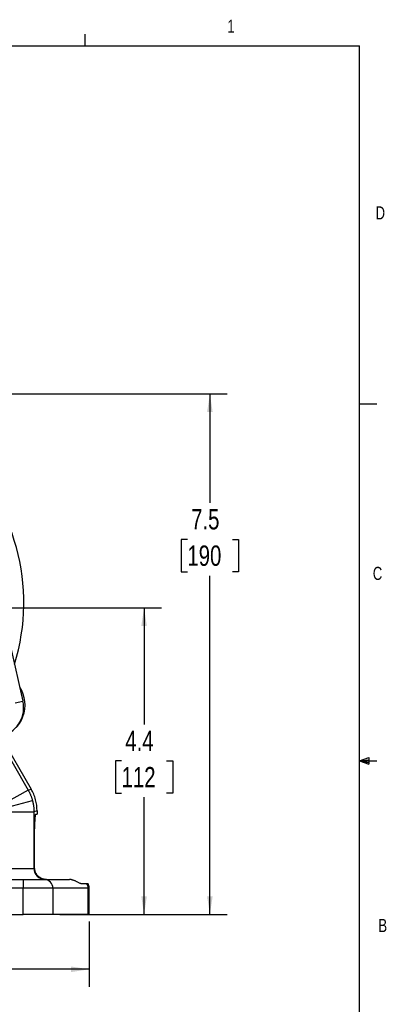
# Model space of a CAD drawing. Header units: inches. Extents: x 0.4 to 16.6, y 0.2 to 10.8.
# Tile 22 of 22: x 13.9 to 16.6, y 3.8 to 10.8. Entities that reach past the tile are written whole.
import ezdxf

# ---------------------------------------------------------------- set-up
doc = ezdxf.new("R2010")
doc.units = ezdxf.units.IN
doc.header["$MEASUREMENT"] = 0
doc.layers.add('BORDER', color=7, linetype='Continuous', lineweight=25)
doc.layers.add('SLD-0', color=7, linetype='Continuous', lineweight=25)
doc.styles.add('SLDTEXTSTYLE0', font='TXT', dxfattribs={"width": 0.75})
doc.dimstyles.new('SLDDIMSTYLE0', dxfattribs={"dimtxt": 0.145833, "dimasz": 0.13, "dimexe": 0, "dimexo": 0.0625, "dimgap": 0.036458, "dimtad": 0, "dimtih": 1, "dimtoh": 1, "dimdec": 1, "dimlfac": 2, "dimrnd": 1e-09, "dimzin": 12, "dimdsep": 46, "dimtxsty": 'SLDTEXTSTYLE0', "dimsah": 1, "dimcen": 0.09, "dimadec": 0, "dimazin": 3, "dimtfac": 1, "dimtdec": 1, "dimtofl": 0, "dimtmove": 0, "dimatfit": 3, "dimfxl": 0, "dimfrac": 2, "dimtolj": 1, "dimtzin": 12, "dimarcsym": 0})

# ---------------------------------------------------------------- blocks, each defined once
blk = doc.blocks.new('_D')
at = {"layer": 'SLD-0'}
for p, q in [((13.0295, 8.1457), (15.4269, 8.1457)), ((15.3019, 8.1457), (15.3019, 7.3633)), ((15.1402, 7.1021), (15.0959, 7.1021)), ((15.0959, 7.1021), (15.0959, 6.8703)), ((15.4635, 7.1021), (15.5078, 7.1021)), ((15.5078, 7.1021), (15.5078, 6.8703)), ((15.0959, 6.8703), (15.1402, 6.8703)), ((15.5078, 6.8703), (15.4635, 6.8703)), ((15.3019, 4.4118), (15.3019, 6.8408)), ((14.2246, 4.4118), (15.4269, 4.4118))]:
    blk.add_line(p, q, dxfattribs=at)
for points in [[(15.3019, 8.1457), (15.2819, 8.0157), (15.3219, 8.0157)], [(15.3019, 4.4118), (15.3219, 4.5418), (15.2819, 4.5418)]]:
    blk.add_solid(points, dxfattribs=at)
at = {"layer": 'SLD-0', "char_height": 0.14583, "attachment_point": 1, "style": 'SLDTEXTSTYLE0'}
for s, insert in [('7.5', (15.1672, 7.3196)), ('190', (15.1402, 7.0583))]:
    blk.add_mtext(s, dxfattribs=dict(at, insert=insert))
blk = doc.blocks.new('_D_2')
at = {"layer": 'SLD-0', "color": 7}
for p, q in [((12.4689, 4.4766), (12.4689, 3.8931)), ((14.4357, 4.3618), (14.4357, 3.8931)), ((12.4689, 4.0181), (13.1474, 4.0181)), ((13.3195, 4.0181), (13.2751, 4.0181)), ((13.2751, 4.0181), (13.2751, 3.7863)), ((13.6427, 4.0181), (13.6871, 4.0181)), ((13.6871, 4.0181), (13.6871, 3.7863)), ((14.4357, 4.0181), (13.8148, 4.0181)), ((13.2751, 3.7863), (13.3195, 3.7863)), ((13.6871, 3.7863), (13.6427, 3.7863))]:
    blk.add_line(p, q, dxfattribs=at)
for points in [[(12.4689, 4.0181), (12.5989, 3.9981), (12.5989, 4.0381)], [(14.4357, 4.0181), (14.3057, 4.0381), (14.3057, 3.9981)]]:
    blk.add_solid(points, dxfattribs=at)
at = {"layer": 'SLD-0', "color": 7, "char_height": 0.14583, "attachment_point": 1, "style": 'SLDTEXTSTYLE0'}
for s, insert in [('3.9', (13.3465, 4.2356)), ('100', (13.3195, 3.9743))]:
    blk.add_mtext(s, dxfattribs=dict(at, insert=insert))
blk = doc.blocks.new('_D_3')
at = {"layer": 'SLD-0', "color": 7}
for p, q in [((13.5571, 6.6101), (14.9544, 6.6101)), ((14.8294, 6.6101), (14.8294, 5.7744)), ((14.6678, 5.5131), (14.6234, 5.5131)), ((14.6234, 5.5131), (14.6234, 5.2814)), ((14.991, 5.5131), (15.0354, 5.5131)), ((15.0354, 5.5131), (15.0354, 5.2814)), ((14.6234, 5.2814), (14.6678, 5.2814)), ((14.8294, 4.4118), (14.8294, 5.2518)), ((15.0354, 5.2814), (14.991, 5.2814)), ((14.4776, 4.4118), (14.9544, 4.4118))]:
    blk.add_line(p, q, dxfattribs=at)
for points in [[(14.8294, 6.6101), (14.8094, 6.4801), (14.8494, 6.4801)], [(14.8294, 4.4118), (14.8494, 4.5418), (14.8094, 4.5418)]]:
    blk.add_solid(points, dxfattribs=at)
at = {"layer": 'SLD-0', "color": 7, "char_height": 0.14583, "attachment_point": 1, "style": 'SLDTEXTSTYLE0'}
for s, insert in [('4.4', (14.6948, 5.7306)), ('112', (14.6678, 5.4694))]:
    blk.add_mtext(s, dxfattribs=dict(at, insert=insert))

msp = doc.modelspace()

# ---------------------------------------------------------------- linework, layer by layer
at = {"color": 7, "linetype": 'Continuous', "lineweight": 25}
for p, q in [((13.8705, 6.334), (13.96, 5.9415)), ((13.903, 5.9285), (13.96, 5.9415)), ((13.8019, 5.6874), (14.0196, 5.3103)), ((13.9971, 5.3042), (13.8357, 5.2111)), ((13.9971, 5.3042), (14.0196, 5.3103)), ((13.8483, 5.1807), (14.0283, 5.2289)), ((13.8526, 5.1481), (14.0389, 5.1481)), ((14.0614, 5.1542), (14.0389, 5.1481)), ((14.0389, 5.1481), (14.0389, 4.7423)), ((14.0531, 5.1318), (14.0614, 5.1318)), ((14.0614, 5.1542), (14.0614, 5.1318)), ((13.8526, 4.7423), (14.0389, 4.7423)), ((14.0389, 4.7423), (14.0441, 4.7423)), ((12.9824, 4.6623), (13.9627, 4.6623)), ((13.9627, 4.6623), (13.9627, 4.6003)), ((13.9627, 4.6623), (14.1149, 4.6623)), ((14.1149, 4.6623), (14.2932, 4.6623)), ((13.9627, 4.6003), (12.9824, 4.6003)), ((13.9627, 4.4118), (13.9627, 4.6003)), ((14.1746, 4.6003), (13.9627, 4.6003)), ((14.1746, 4.6003), (14.1746, 4.4118)), ((14.4276, 4.6003), (14.1746, 4.6003)), ((14.4193, 4.6318), (14.3821, 4.6318)), ((14.4271, 4.6318), (14.4193, 4.6318)), ((14.4276, 4.4118), (14.4276, 4.6003)), ((14.4357, 4.4118), (14.4357, 4.6003)), ((10.9752, 4.4118), (13.9627, 4.4118)), ((14.1746, 4.4118), (13.9627, 4.4118)), ((14.4276, 4.4118), (14.1746, 4.4118)), ((14.4357, 4.4118), (14.4276, 4.4118))]:
    msp.add_line(p, q, dxfattribs=at)
at = {"color": 8, "linetype": 'Continuous', "lineweight": 25}
for p, q in [((13.7795, 5.6812), (13.9971, 5.3042)), ((14.4357, 4.6003), (14.4276, 4.6003))]:
    msp.add_line(p, q, dxfattribs=at)
at = {"color": 7, "linetype": 'Continuous', "lineweight": 25}
for centre, radius, start, end in [((12.4689, 6.6482), 1.4975, 342.82686, 47.8978), ((13.7409, 5.9138), 0.2345, 285.07297, 33.25749), ((13.7553, 5.8948), 0.21, 288.852, 12.852), ((14.1189, 4.7423), 0.08, 179.97273, 269.97271), ((14.1137, 4.6014), 0.0609, 358.94258, 88.90203), ((14.3638, 4.6004), 0.0638, 359.94236, 29.51492), ((14.3737, 4.6003), 0.062, 0, 30.53499)]:
    msp.add_arc(centre, radius, start, end, dxfattribs=at)
for points, knots in [([(13.9971, 5.3042), (13.9983, 5.3021), (14.0008, 5.2977), (14.0043, 5.2911), (14.0076, 5.2845), (14.0108, 5.2777), (14.0138, 5.2709), (14.0166, 5.2641), (14.0193, 5.2571), (14.0218, 5.2502), (14.0241, 5.2431), (14.0263, 5.2361), (14.0276, 5.2313), (14.0283, 5.2289)], [0, 0, 0, 0, 0.091384, 0.182673, 0.273867, 0.364966, 0.45597, 0.546879, 0.637693, 0.728412, 0.819036, 0.909566, 1, 1, 1, 1]), ([(14.0614, 5.1542), (14.0614, 5.1811), (14.0579, 5.2085), (14.0437, 5.2614), (14.0331, 5.2869), (14.0196, 5.3103)], [0, 0, 0, 0, 0.5, 0.5, 1, 1, 1, 1]), ([(14.0283, 5.2289), (14.029, 5.2263), (14.0303, 5.2211), (14.0321, 5.2131), (14.0337, 5.2051), (14.0351, 5.1971), (14.0363, 5.189), (14.0372, 5.1809), (14.038, 5.1727), (14.0385, 5.1645), (14.0389, 5.1563), (14.0389, 5.1509), (14.0389, 5.1481)], [0, 0, 0, 0, 0.099483, 0.199081, 0.298794, 0.398621, 0.498564, 0.598621, 0.698793, 0.799081, 0.899483, 1, 1, 1, 1]), ([(14.0422, 4.8818), (14.0422, 4.8965), (14.0423, 4.9118), (14.0425, 4.9428), (14.0427, 4.9584), (14.0433, 4.9892), (14.0436, 5.0043), (14.0444, 5.0329), (14.0449, 5.0464), (14.046, 5.0708), (14.0465, 5.0817), (14.0478, 5.1004), (14.0484, 5.1082), (14.0498, 5.1203), (14.0505, 5.1248), (14.0518, 5.1305), (14.0525, 5.1318), (14.0531, 5.1318)], [0, 0, 0, 0, 0.125, 0.125, 0.25, 0.25, 0.375, 0.375, 0.5, 0.5, 0.625, 0.625, 0.75, 0.75, 0.875, 0.875, 1, 1, 1, 1]), ([(14.0441, 4.7423), (14.0435, 4.7625), (14.043, 4.7851), (14.0424, 4.8327), (14.0422, 4.8575), (14.0422, 4.8818)], [0, 0, 0, 0, 0.5, 0.5, 1, 1, 1, 1]), ([(14.128, 4.6623), (14.1271, 4.6623), (14.1253, 4.6623), (14.1226, 4.6625), (14.1199, 4.6627), (14.1172, 4.663), (14.1144, 4.6634), (14.1116, 4.6639), (14.107, 4.665), (14.1004, 4.6669), (14.0929, 4.67), (14.0856, 4.6738), (14.0793, 4.6778), (14.0732, 4.6825), (14.0678, 4.6876), (14.0626, 4.6933), (14.0582, 4.6991), (14.0543, 4.7053), (14.0511, 4.7117), (14.0486, 4.7181), (14.0466, 4.7242), (14.0453, 4.7303), (14.0444, 4.7363), (14.0442, 4.7403), (14.0441, 4.7423)], [0, 0, 0, 0, 0.016936, 0.03412, 0.051614, 0.069477, 0.087763, 0.106524, 0.125806, 0.184442, 0.251215, 0.309077, 0.375955, 0.431497, 0.501176, 0.563267, 0.625388, 0.687711, 0.749964, 0.804738, 0.8571, 0.907076, 0.954697, 1, 1, 1, 1]), ([(14.3821, 4.6318), (14.3815, 4.6318), (14.3803, 4.6319), (14.3783, 4.6321), (14.3763, 4.6325), (14.3741, 4.6331), (14.3719, 4.6338), (14.368, 4.6353), (14.362, 4.638), (14.353, 4.6428), (14.3441, 4.6475), (14.3358, 4.6515), (14.3288, 4.6546), (14.3212, 4.6574), (14.314, 4.6596), (14.3078, 4.6609), (14.3028, 4.6617), (14.298, 4.6622), (14.2948, 4.6623), (14.2932, 4.6623)], [0, 0, 0, 0, 0.041596, 0.083095, 0.124531, 0.165939, 0.207352, 0.248805, 0.375448, 0.497897, 0.623293, 0.687681, 0.748604, 0.813942, 0.874088, 0.908161, 0.940279, 0.970766, 1, 1, 1, 1])]:
    msp.add_open_spline(points, degree=3, knots=knots, dxfattribs=at)
at = {"layer": 'BORDER'}
for p, q in [((14.4073, 10.6421), (14.4073, 10.7269)), ((0.6263, 10.6421), (16.3763, 10.6421)), ((16.3763, 0.3921), (16.3763, 10.6421)), ((16.3763, 8.0753), (16.5013, 8.0753)), ((16.3763, 5.5128), (16.4434, 5.5368)), ((16.3763, 5.5128), (16.4434, 5.5218)), ((16.3763, 5.5128), (16.5013, 5.5128)), ((16.3763, 5.5128), (16.4434, 5.4902)), ((16.3763, 5.5128), (16.4434, 5.5025)), ((16.4434, 5.5368), (16.4434, 5.4902))]:
    msp.add_line(p, q, dxfattribs=at)

# ---------------------------------------------------------------- texts
at = {"color": 7, "linetype": 'Continuous', "lineweight": 0, "char_height": 0.0937, "attachment_point": 1, "style": 'SLDTEXTSTYLE0'}
for s, insert in [('1', (15.4274, 10.8301)), ('D', (16.4913, 9.491)), ('C', (16.4712, 6.9051)), ('B', (16.5115, 4.3791))]:
    msp.add_mtext(s, dxfattribs=dict(at, insert=insert))

# ---------------------------------------------------------------- dimensions: what is measured, and where the dimension line sits
at = {"layer": 'SLD-0'}
dim = msp.add_linear_dim(base=(15.3019, 4.4118), p1=(12.9795, 8.1457), p2=(14.1746, 4.4118), angle=90, dimstyle='SLDDIMSTYLE0', dxfattribs=at)
dim.commit()
dim.dimension.update_dxf_attribs({"geometry": '_D', "text_midpoint": (15.3019, 7.1021), "dimtype": 160})
at = {"layer": 'SLD-0', "color": 7}
dim = msp.add_linear_dim(base=(14.8294, 6.6101), p1=(14.4276, 4.4118), p2=(13.5071, 6.6101), angle=90, dimstyle='SLDDIMSTYLE0', dxfattribs=at)
dim.commit()
dim.dimension.update_dxf_attribs({"geometry": '_D_3', "text_midpoint": (14.8294, 5.5131), "dimtype": 160})
dim = msp.add_linear_dim(base=(12.4689, 4.0181), p1=(14.4357, 4.4118), p2=(12.4689, 4.5266), dimstyle='SLDDIMSTYLE0', dxfattribs=at)
dim.commit()
dim.dimension.update_dxf_attribs({"geometry": '_D_2', "text_midpoint": (13.4811, 4.0181), "dimtype": 160})

doc.saveas('drawing.dxf')
